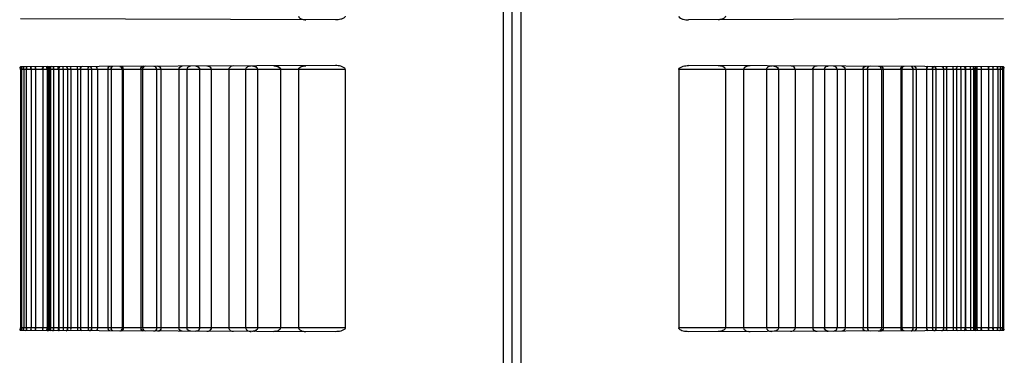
# Model space of a CAD drawing. Header units: millimetres. Extents: x 0 to 297, y 0 to 210.
# Tile 253 of 256: x 147.08 to 147.632, y 157.319 to 157.507. Entities that reach past the tile are written whole.
import ezdxf

# ---------------------------------------------------------------- set-up
doc = ezdxf.new("R2010")
doc.units = ezdxf.units.MM
doc.header["$LTSCALE"] = 16.335
doc.layers.add('INTFCLR_1', color=7, linetype='CONTINUOUS')
doc.layers.add('INTFCLR_72935', color=7, linetype='CONTINUOUS')

msp = doc.modelspace()

# ---------------------------------------------------------------- linework, layer by layer
at = {"layer": 'INTFCLR_1', "color": 6, "linetype": 'Continuous'}
for p, q in [((147.35066, 158.97451), (147.35066, 156.64235)), ((147.35566, 158.97539), (147.35566, 156.6579)), ((147.4492, 157.47897), (147.4492, 157.33397)), ((147.47539, 157.47897), (147.47539, 157.33397)), ((147.48551, 157.47897), (147.48551, 157.33397)), ((147.49839, 157.47897), (147.49839, 157.33397)), ((147.50511, 157.47897), (147.50511, 157.33397)), ((147.51452, 157.47897), (147.51452, 157.33397)), ((147.52436, 157.47897), (147.52436, 157.33397)), ((147.53088, 157.47897), (147.53088, 157.33397)), ((147.53801, 157.47897), (147.53801, 157.33397)), ((147.54252, 157.47897), (147.54252, 157.33397)), ((147.55259, 157.47897), (147.55259, 157.33397)), ((147.55507, 157.47897), (147.55507, 157.33397)), ((147.56288, 157.47897), (147.56288, 157.33397)), ((147.5639, 157.47897), (147.5639, 157.33397)), ((147.57374, 157.47897), (147.57374, 157.33397)), ((147.57437, 157.47897), (147.57437, 157.33397)), ((147.58054, 157.47897), (147.58054, 157.33397)), ((147.58236, 157.47897), (147.58236, 157.33397)), ((147.58825, 157.47897), (147.58825, 157.33397)), ((147.59151, 157.47897), (147.59151, 157.33397)), ((147.59344, 157.47897), (147.59344, 157.33397)), ((147.59774, 157.47897), (147.59774, 157.33397)), ((147.59933, 157.47897), (147.59933, 157.33397)), ((147.60317, 157.47897), (147.60317, 157.33397)), ((147.60498, 157.47897), (147.60498, 157.33397)), ((147.60745, 157.47897), (147.60745, 157.33397)), ((147.60978, 157.47897), (147.60978, 157.33397)), ((147.6101, 157.47897), (147.6101, 157.33397)), ((147.61289, 157.47897), (147.61289, 157.33397)), ((147.61445, 157.47897), (147.61445, 157.33397)), ((147.61534, 157.47897), (147.61534, 157.33397)), ((147.61583, 157.47897), (147.61583, 157.33397)), ((147.61634, 157.47897), (147.61634, 157.33397)), ((147.61891, 157.47897), (147.61891, 157.33397)), ((147.62297, 157.47897), (147.62297, 157.33397)), ((147.62544, 157.47897), (147.62544, 157.33397)), ((147.6281, 157.47897), (147.6281, 157.33397)), ((147.62955, 157.47897), (147.62955, 157.33397)), ((147.63087, 157.47897), (147.63087, 157.33397)), ((147.63135, 157.47897), (147.63135, 157.33397))]:
    msp.add_line(p, q, dxfattribs=at)
at = {"layer": 'INTFCLR_1', "color": 9, "linetype": 'Continuous'}
for p, q in [((147.6313, 157.50743), (147.45467, 157.50682)), ((147.63135, 157.47897), (147.4492, 157.47897)), ((147.6313, 157.48051), (147.45467, 157.48113)), ((147.63135, 157.33397), (147.4492, 157.33397)), ((147.6313, 157.33243), (147.45467, 157.33182))]:
    msp.add_line(p, q, dxfattribs=at)
at = {"layer": 'INTFCLR_1', "color": 7, "linetype": 'Continuous'}
for p, q in [((147.48927, 157.481), (147.48816, 157.48091)), ((147.5268, 157.48087), (147.52603, 157.48078)), ((147.53227, 157.48075), (147.53294, 157.48085)), ((147.48816, 157.33203), (147.48927, 157.33194)), ((147.52603, 157.33217), (147.5268, 157.33207)), ((147.53227, 157.33219), (147.53294, 157.33209))]:
    msp.add_line(p, q, dxfattribs=at)
at = {"layer": 'INTFCLR_1', "color": 6, "linetype": 'Continuous'}
for points, knots in [([(147.4492, 157.50897), (147.4492, 157.50848), (147.45016, 157.50763), (147.45162, 157.50715), (147.45318, 157.50686), (147.45419, 157.50682), (147.45467, 157.50682)], [0, 0, 0, 0, 0.239243, 0.509284, 0.768827, 1, 1, 1, 1]), ([(147.47539, 157.50897), (147.47539, 157.50851), (147.47469, 157.50762), (147.47315, 157.50703), (147.47195, 157.50688), (147.47127, 157.50687)], [0, 0, 0, 0, 0.276775, 0.589852, 1, 1, 1, 1]), ([(147.4492, 157.47897), (147.4492, 157.47947), (147.45016, 157.48032), (147.45162, 157.48079), (147.45318, 157.48108), (147.45419, 157.48113), (147.45467, 157.48113)], [0, 0, 0, 0, 0.239243, 0.509284, 0.768827, 1, 1, 1, 1]), ([(147.47539, 157.47897), (147.47539, 157.47943), (147.47469, 157.48032), (147.47315, 157.48091), (147.47195, 157.48107), (147.47127, 157.48107)], [0, 0, 0, 0, 0.276775, 0.589852, 1, 1, 1, 1]), ([(147.49839, 157.47897), (147.49839, 157.47945), (147.49922, 157.48068), (147.50059, 157.48097), (147.5014, 157.48096)], [0, 0, 0, 0, 0.373918, 1, 1, 1, 1]), ([(147.502, 157.48096), (147.50249, 157.48096), (147.50374, 157.48083), (147.50511, 157.47977), (147.50511, 157.47897)], [0, 0, 0, 0, 0.380725, 1, 1, 1, 1]), ([(147.51452, 157.47897), (147.51452, 157.47945), (147.51388, 157.4806), (147.51264, 157.48092), (147.51196, 157.48093)], [0, 0, 0, 0, 0.412139, 1, 1, 1, 1]), ([(147.53801, 157.47897), (147.53801, 157.47943), (147.53752, 157.48048), (147.53644, 157.48084), (147.53587, 157.48084)], [0, 0, 0, 0, 0.451395, 1, 1, 1, 1]), ([(147.5407, 157.48083), (147.54118, 157.48082), (147.54215, 157.48041), (147.54252, 157.47943), (147.54252, 157.47897)], [0, 0, 0, 0, 0.50561, 1, 1, 1, 1]), ([(147.55259, 157.47897), (147.55259, 157.47943), (147.55295, 157.48037), (147.55389, 157.48078), (147.55435, 157.48078)], [0, 0, 0, 0, 0.499253, 1, 1, 1, 1]), ([(147.45467, 157.33182), (147.45419, 157.33182), (147.45319, 157.33186), (147.4517, 157.33213), (147.45026, 157.3326), (147.4492, 157.33339), (147.4492, 157.33397)], [0, 0, 0, 0, 0.231444, 0.491399, 0.720138, 1, 1, 1, 1]), ([(147.47539, 157.33397), (147.47539, 157.33351), (147.47469, 157.33262), (147.47315, 157.33203), (147.47195, 157.33188), (147.47127, 157.33187)], [0, 0, 0, 0, 0.276775, 0.589852, 1, 1, 1, 1]), ([(147.49839, 157.33397), (147.49839, 157.33349), (147.49922, 157.33226), (147.50059, 157.33198), (147.5014, 157.33198)], [0, 0, 0, 0, 0.373918, 1, 1, 1, 1]), ([(147.50511, 157.33397), (147.50511, 157.33349), (147.50425, 157.33224), (147.50284, 157.33198), (147.502, 157.33198)], [0, 0, 0, 0, 0.361968, 1, 1, 1, 1]), ([(147.51196, 157.33202), (147.51243, 157.33202), (147.51358, 157.3322), (147.51452, 157.33329), (147.51452, 157.33397)], [0, 0, 0, 0, 0.409295, 1, 1, 1, 1]), ([(147.53587, 157.3321), (147.53638, 157.3321), (147.53745, 157.33241), (147.53801, 157.33345), (147.53801, 157.33397)], [0, 0, 0, 0, 0.493607, 1, 1, 1, 1]), ([(147.54252, 157.33397), (147.54252, 157.33351), (147.54215, 157.33253), (147.54118, 157.33212), (147.5407, 157.33212)], [0, 0, 0, 0, 0.496103, 1, 1, 1, 1]), ([(147.55435, 157.33216), (147.55389, 157.33216), (147.55295, 157.33257), (147.55259, 157.33352), (147.55259, 157.33397)], [0, 0, 0, 0, 0.501458, 1, 1, 1, 1])]:
    msp.add_open_spline(points, degree=3, knots=knots, dxfattribs=at)
at = {"layer": 'INTFCLR_1', "color": 7, "linetype": 'Continuous'}
for points, knots in [([(147.48927, 157.481), (147.4887, 157.481), (147.48732, 157.48089), (147.4855, 157.47989), (147.48551, 157.47897)], [0, 0, 0, 0, 0.380616, 1, 1, 1, 1]), ([(147.48816, 157.48091), (147.48768, 157.48083), (147.48662, 157.48057), (147.4855, 157.47963), (147.48551, 157.47897)], [0, 0, 0, 0, 0.426358, 1, 1, 1, 1]), ([(147.5268, 157.48087), (147.52635, 157.48087), (147.52525, 157.48069), (147.52435, 157.47963), (147.52436, 157.47897)], [0, 0, 0, 0, 0.406674, 1, 1, 1, 1]), ([(147.53294, 157.48085), (147.53241, 157.48085), (147.53136, 157.48048), (147.53088, 157.47945), (147.53088, 157.47897)], [0, 0, 0, 0, 0.526217, 1, 1, 1, 1]), ([(147.48551, 157.33397), (147.48551, 157.3335), (147.48623, 157.3326), (147.48766, 157.33207), (147.48873, 157.33194), (147.48927, 157.33194)], [0, 0, 0, 0, 0.306534, 0.644937, 1, 1, 1, 1]), ([(147.52436, 157.33397), (147.52436, 157.33343), (147.52508, 157.33234), (147.52623, 157.33208), (147.5268, 157.33207)], [0, 0, 0, 0, 0.483573, 1, 1, 1, 1]), ([(147.53294, 157.33209), (147.53241, 157.33209), (147.53136, 157.33246), (147.53088, 157.33349), (147.53088, 157.33397)], [0, 0, 0, 0, 0.526217, 1, 1, 1, 1])]:
    msp.add_open_spline(points, degree=3, knots=knots, dxfattribs=at)
for points in [[(147.52436, 157.47897), (147.52436, 157.47943), (147.52451, 157.48009), (147.52495, 157.48021)], [(147.52603, 157.48078), (147.52553, 157.48065), (147.52472, 157.48048), (147.52472, 157.47997)], [(147.53088, 157.47897), (147.53088, 157.47951), (147.5311, 157.48024), (147.53161, 157.4804)], [(147.52436, 157.33397), (147.52436, 157.33352), (147.52451, 157.33285), (147.52495, 157.33274)], [(147.53088, 157.33397), (147.53088, 157.33344), (147.5311, 157.3327), (147.53161, 157.33254)], [(147.52603, 157.33217), (147.52553, 157.3323), (147.52472, 157.33246), (147.52472, 157.33297)]]:
    msp.add_open_spline(points, degree=3, dxfattribs=at)
at = {"layer": 'INTFCLR_1', "color": 6, "linetype": 'Continuous'}
for points in [[(147.55507, 157.47897), (147.55507, 157.47943), (147.55507, 157.48026), (147.55552, 157.48026)], [(147.55657, 157.48077), (147.5561, 157.48077), (147.55535, 157.4805), (147.55535, 157.48002)], [(147.5613, 157.48075), (147.56178, 157.48075), (147.56256, 157.48053), (147.56256, 157.48005)], [(147.56288, 157.47897), (147.56288, 157.47942), (147.56286, 157.48023), (147.56242, 157.48023)], [(147.56255, 157.48075), (147.56307, 157.48075), (147.56376, 157.48028), (147.56376, 157.47976)], [(147.5639, 157.47897), (147.5639, 157.47942), (147.56394, 157.48025), (147.56349, 157.48025)], [(147.57374, 157.47897), (147.57374, 157.47949), (147.57375, 157.48044), (147.57427, 157.48043)], [(147.57487, 157.48071), (147.57441, 157.48071), (147.57387, 157.48022), (147.57387, 157.47976)], [(147.57437, 157.47897), (147.57437, 157.47949), (147.57445, 157.48042), (147.57497, 157.48042)], [(147.57569, 157.4807), (147.57519, 157.4807), (147.57451, 157.48025), (147.57451, 157.47974)], [(147.57953, 157.48069), (147.58004, 157.48069), (147.58049, 157.48001), (147.58049, 157.47951)], [(147.58054, 157.47897), (147.58054, 157.47948), (147.58058, 157.48042), (147.58007, 157.48043)], [(147.58116, 157.48068), (147.58164, 157.48068), (147.58223, 157.48022), (147.58223, 157.47975)], [(147.58236, 157.47897), (147.58236, 157.47948), (147.58233, 157.48041), (147.58182, 157.48041)], [(147.58825, 157.47897), (147.58825, 157.47947), (147.58815, 157.48041), (147.58865, 157.48041)], [(147.58909, 157.48066), (147.58863, 157.48066), (147.58829, 157.47997), (147.58829, 157.47951)], [(147.59151, 157.47897), (147.59151, 157.47947), (147.59149, 157.48039), (147.59198, 157.48039)], [(147.59252, 157.48064), (147.59202, 157.48065), (147.59156, 157.47999), (147.59156, 157.47949)], [(147.59268, 157.48064), (147.59313, 157.48064), (147.5934, 157.47996), (147.5934, 157.47951)], [(147.59344, 157.47897), (147.59344, 157.47946), (147.59357, 157.4804), (147.59308, 157.4804)], [(147.59683, 157.48063), (147.59729, 157.48063), (147.59769, 157.48001), (147.59769, 157.47956)], [(147.59774, 157.47897), (147.59774, 157.47946), (147.59781, 157.48038), (147.59732, 157.48038)], [(147.59933, 157.47897), (147.59933, 157.47945), (147.59915, 157.48039), (147.59964, 157.48039)], [(147.59995, 157.48062), (147.59945, 157.48062), (147.59934, 157.47975), (147.59934, 157.47924)], [(147.60317, 157.47897), (147.60317, 157.47945), (147.60338, 157.48039), (147.6029, 157.48039)], [(147.60498, 157.47897), (147.60498, 157.47945), (147.60487, 157.48036), (147.60534, 157.48036)], [(147.60574, 157.4806), (147.60523, 157.4806), (147.60499, 157.47978), (147.60499, 157.47927)], [(147.60745, 157.47897), (147.60745, 157.47945), (147.6072, 157.48038), (147.60767, 157.48038)], [(147.60909, 157.48059), (147.60959, 157.48058), (147.60977, 157.47976), (147.60977, 157.47927)], [(147.60978, 157.47897), (147.60978, 157.47944), (147.60992, 157.48035), (147.60945, 157.48035)], [(147.6101, 157.47897), (147.6101, 157.47944), (147.61039, 157.48037), (147.60992, 157.48037)], [(147.6101, 157.47897), (147.6101, 157.47942), (147.61039, 157.48031), (147.60994, 157.48031)], [(147.61289, 157.47897), (147.61289, 157.47947), (147.61256, 157.48045), (147.61306, 157.48045)], [(147.61289, 157.47897), (147.61289, 157.47944), (147.61256, 157.48037), (147.61303, 157.48037)], [(147.61445, 157.47897), (147.61445, 157.47946), (147.61482, 157.48045), (147.61433, 157.48045)], [(147.61445, 157.47897), (147.61445, 157.47944), (147.61481, 157.48036), (147.61435, 157.48036)], [(147.61534, 157.47897), (147.61534, 157.47944), (147.61515, 157.48034), (147.61562, 157.48034)], [(147.61591, 157.48056), (147.61544, 157.48056), (147.61535, 157.47974), (147.61535, 157.47927)], [(147.61583, 157.47897), (147.61583, 157.47946), (147.6154, 157.48044), (147.61589, 157.48044)], [(147.61583, 157.47897), (147.61583, 157.47944), (147.61542, 157.48036), (147.61588, 157.48036)], [(147.61634, 157.47897), (147.61634, 157.47946), (147.6168, 157.48044), (147.61631, 157.48044)], [(147.61634, 157.47897), (147.61634, 157.47943), (147.61678, 157.48035), (147.61632, 157.48036)], [(147.61842, 157.48055), (147.61887, 157.48055), (147.61891, 157.47973), (147.61891, 157.47927)], [(147.61891, 157.47897), (147.61891, 157.47944), (147.61913, 157.48034), (147.61866, 157.48034)], [(147.62297, 157.47897), (147.62297, 157.47943), (147.62271, 157.48034), (147.62317, 157.48033)], [(147.62336, 157.48054), (147.62283, 157.48054), (147.62297, 157.47951), (147.62297, 157.47897)], [(147.62511, 157.48053), (147.62564, 157.48053), (147.62544, 157.4795), (147.62544, 157.47897)], [(147.62544, 157.47897), (147.62544, 157.47943), (147.62573, 157.48033), (147.62528, 157.48033)], [(147.6281, 157.47897), (147.6281, 157.47942), (147.62777, 157.48033), (147.62822, 157.48032)], [(147.62834, 157.48052), (147.62781, 157.48052), (147.6281, 157.47949), (147.6281, 157.47897)], [(147.62937, 157.48052), (147.62989, 157.48051), (147.62955, 157.47949), (147.62955, 157.47897)], [(147.62955, 157.47897), (147.62955, 157.47942), (147.62991, 157.48031), (147.62946, 157.48032)], [(147.63096, 157.48051), (147.63045, 157.48051), (147.63087, 157.47949), (147.63087, 157.47897)], [(147.63087, 157.47897), (147.63087, 157.47942), (147.63047, 157.48032), (147.63092, 157.48032)], [(147.6313, 157.48051), (147.63181, 157.48051), (147.63135, 157.47948), (147.63135, 157.47897)], [(147.63135, 157.47897), (147.63135, 157.47942), (147.63177, 157.48031), (147.63132, 157.48031)], [(147.55507, 157.33397), (147.55507, 157.33352), (147.55507, 157.33268), (147.55552, 157.33269)], [(147.56288, 157.33397), (147.56288, 157.33352), (147.56286, 157.33271), (147.56242, 157.33271)], [(147.5639, 157.33397), (147.5639, 157.33352), (147.56394, 157.33269), (147.56349, 157.33269)], [(147.57374, 157.33397), (147.57374, 157.33345), (147.57375, 157.33251), (147.57427, 157.33251)], [(147.57437, 157.33397), (147.57437, 157.33345), (147.57445, 157.33252), (147.57497, 157.33253)], [(147.58054, 157.33397), (147.58054, 157.33346), (147.58058, 157.33252), (147.58007, 157.33252)], [(147.58236, 157.33397), (147.58236, 157.33346), (147.58233, 157.33254), (147.58182, 157.33253)], [(147.58825, 157.33397), (147.58825, 157.33347), (147.58815, 157.33253), (147.58865, 157.33253)], [(147.59151, 157.33397), (147.59151, 157.33347), (147.59149, 157.33255), (147.59198, 157.33255)], [(147.59344, 157.33397), (147.59344, 157.33348), (147.59357, 157.33254), (147.59308, 157.33254)], [(147.59774, 157.33397), (147.59774, 157.33348), (147.59781, 157.33257), (147.59732, 157.33256)], [(147.59933, 157.33397), (147.59933, 157.33349), (147.59915, 157.33256), (147.59964, 157.33256)], [(147.59995, 157.33232), (147.59945, 157.33232), (147.59934, 157.3332), (147.59934, 157.3337)], [(147.60317, 157.33397), (147.60317, 157.33349), (147.60338, 157.33255), (147.6029, 157.33255)], [(147.60498, 157.33397), (147.60498, 157.33349), (147.60487, 157.33258), (147.60534, 157.33258)], [(147.60745, 157.33397), (147.60745, 157.3335), (147.6072, 157.33256), (147.60767, 157.33256)], [(147.60978, 157.33397), (147.60978, 157.3335), (147.60992, 157.33259), (147.60945, 157.33259)], [(147.6101, 157.33397), (147.6101, 157.3335), (147.61039, 157.33257), (147.60992, 157.33257)], [(147.6101, 157.33397), (147.6101, 157.33352), (147.61039, 157.33264), (147.60994, 157.33263)], [(147.61289, 157.33397), (147.61289, 157.33348), (147.61256, 157.33249), (147.61306, 157.33249)], [(147.61289, 157.33397), (147.61289, 157.3335), (147.61256, 157.33257), (147.61303, 157.33257)], [(147.61445, 157.33397), (147.61445, 157.33348), (147.61482, 157.3325), (147.61433, 157.3325)], [(147.61445, 157.33397), (147.61445, 157.33351), (147.61481, 157.33258), (147.61435, 157.33258)], [(147.61534, 157.33397), (147.61534, 157.33351), (147.61515, 157.3326), (147.61562, 157.3326)], [(147.61583, 157.33397), (147.61583, 157.33348), (147.6154, 157.3325), (147.61589, 157.3325)], [(147.61583, 157.33397), (147.61583, 157.33351), (147.61542, 157.33258), (147.61588, 157.33258)], [(147.61634, 157.33397), (147.61634, 157.33348), (147.6168, 157.3325), (147.61631, 157.3325)], [(147.61634, 157.33397), (147.61634, 157.33351), (147.61678, 157.33259), (147.61632, 157.33259)], [(147.61891, 157.33397), (147.61891, 157.33351), (147.61913, 157.3326), (147.61866, 157.3326)], [(147.62297, 157.33397), (147.62297, 157.33351), (147.62271, 157.33261), (147.62317, 157.33261)], [(147.62336, 157.33241), (147.62283, 157.3324), (147.62297, 157.33343), (147.62297, 157.33397)], [(147.62511, 157.33241), (147.62564, 157.33241), (147.62544, 157.33344), (147.62544, 157.33397)], [(147.62544, 157.33397), (147.62544, 157.33352), (147.62573, 157.33262), (147.62528, 157.33261)], [(147.6281, 157.33397), (147.6281, 157.33352), (147.62777, 157.33262), (147.62822, 157.33262)], [(147.62834, 157.33242), (147.62781, 157.33242), (147.6281, 157.33345), (147.6281, 157.33397)], [(147.62937, 157.33243), (147.62989, 157.33243), (147.62955, 157.33345), (147.62955, 157.33397)], [(147.62955, 157.33397), (147.62955, 157.33352), (147.62991, 157.33263), (147.62946, 157.33263)], [(147.63096, 157.33243), (147.63045, 157.33243), (147.63087, 157.33346), (147.63087, 157.33397)], [(147.63087, 157.33397), (147.63087, 157.33352), (147.63047, 157.33262), (147.63092, 157.33263)], [(147.6313, 157.33243), (147.63181, 157.33244), (147.63135, 157.33346), (147.63135, 157.33397)], [(147.63135, 157.33397), (147.63135, 157.33352), (147.63177, 157.33263), (147.63132, 157.33263)], [(147.55657, 157.33217), (147.5561, 157.33217), (147.55535, 157.33244), (147.55535, 157.33292)], [(147.5613, 157.33219), (147.56178, 157.33219), (147.56256, 157.33241), (147.56256, 157.33289)], [(147.56255, 157.33219), (147.56307, 157.3322), (147.56376, 157.33266), (147.56376, 157.33318)], [(147.57487, 157.33224), (147.57441, 157.33223), (147.57387, 157.33272), (147.57387, 157.33318)], [(147.57569, 157.33224), (147.57519, 157.33224), (147.57451, 157.33269), (147.57451, 157.3332)], [(147.57953, 157.33225), (147.58004, 157.33225), (147.58049, 157.33293), (147.58049, 157.33344)], [(147.58116, 157.33226), (147.58164, 157.33226), (147.58223, 157.33272), (147.58223, 157.3332)], [(147.58909, 157.33229), (147.58863, 157.33228), (147.58829, 157.33297), (147.58829, 157.33344)], [(147.59252, 157.3323), (147.59202, 157.3323), (147.59156, 157.33295), (147.59156, 157.33345)], [(147.59268, 157.3323), (147.59313, 157.3323), (147.5934, 157.33299), (147.5934, 157.33343)], [(147.59683, 157.33231), (147.59729, 157.33231), (147.59769, 157.33293), (147.59769, 157.33339)], [(147.60574, 157.33234), (147.60523, 157.33234), (147.60499, 157.33317), (147.60499, 157.33368)], [(147.60909, 157.33236), (147.60959, 157.33236), (147.60977, 157.33318), (147.60977, 157.33367)], [(147.61591, 157.33238), (147.61544, 157.33238), (147.61535, 157.3332), (147.61535, 157.33367)], [(147.61842, 157.33239), (147.61887, 157.33239), (147.61891, 157.33322), (147.61891, 157.33367)]]:
    msp.add_open_spline(points, degree=3, dxfattribs=at)
at = {"layer": 'INTFCLR_72935', "color": 6, "linetype": 'Continuous'}
for p, q in [((147.35566, 158.97539), (147.35566, 156.64147)), ((147.36066, 158.97451), (147.36066, 156.64235)), ((147.07998, 157.47897), (147.07998, 157.33397)), ((147.08046, 157.47897), (147.08046, 157.33397)), ((147.08177, 157.47897), (147.08177, 157.33397)), ((147.08323, 157.47897), (147.08323, 157.33397)), ((147.08588, 157.47897), (147.08588, 157.33397)), ((147.08836, 157.47897), (147.08836, 157.33397)), ((147.09241, 157.47897), (147.09241, 157.33397)), ((147.09499, 157.47897), (147.09499, 157.33397)), ((147.0955, 157.47897), (147.0955, 157.33397)), ((147.09599, 157.47897), (147.09599, 157.33397)), ((147.09688, 157.47897), (147.09688, 157.33397)), ((147.09843, 157.47897), (147.09843, 157.33397)), ((147.10122, 157.47897), (147.10122, 157.33397)), ((147.10155, 157.47897), (147.10155, 157.33397)), ((147.10387, 157.47897), (147.10387, 157.33397)), ((147.10635, 157.47897), (147.10635, 157.33397)), ((147.10815, 157.47897), (147.10815, 157.33397)), ((147.112, 157.47897), (147.112, 157.33397)), ((147.11358, 157.47897), (147.11358, 157.33397)), ((147.11789, 157.47897), (147.11789, 157.33397)), ((147.11982, 157.47897), (147.11982, 157.33397)), ((147.12308, 157.47897), (147.12308, 157.33397)), ((147.12897, 157.47897), (147.12897, 157.33397)), ((147.13078, 157.47897), (147.13078, 157.33397)), ((147.13696, 157.47897), (147.13696, 157.33397)), ((147.13758, 157.47897), (147.13758, 157.33397)), ((147.14743, 157.47897), (147.14743, 157.33397)), ((147.14845, 157.47897), (147.14845, 157.33397)), ((147.15626, 157.47897), (147.15626, 157.33397)), ((147.15874, 157.47897), (147.15874, 157.33397)), ((147.16881, 157.47897), (147.16881, 157.33397)), ((147.17332, 157.47897), (147.17332, 157.33397)), ((147.18044, 157.47897), (147.18044, 157.33397)), ((147.18697, 157.47897), (147.18697, 157.33397)), ((147.19681, 157.47897), (147.19681, 157.33397)), ((147.20622, 157.47897), (147.20622, 157.33397)), ((147.21294, 157.47897), (147.21294, 157.33397)), ((147.22582, 157.47897), (147.22582, 157.33397)), ((147.23594, 157.47897), (147.23594, 157.33397)), ((147.26213, 157.47897), (147.26213, 157.33397))]:
    msp.add_line(p, q, dxfattribs=at)
at = {"layer": 'INTFCLR_72935', "color": 9, "linetype": 'Continuous'}
for p, q in [((147.25666, 157.50682), (147.08003, 157.50743)), ((147.26213, 157.47897), (147.07998, 157.47897)), ((147.25666, 157.48113), (147.08003, 157.48051)), ((147.26213, 157.33397), (147.07998, 157.33397)), ((147.25666, 157.33182), (147.08003, 157.33243))]:
    msp.add_line(p, q, dxfattribs=at)
at = {"layer": 'INTFCLR_72935', "color": 7, "linetype": 'Continuous'}
for p, q in [((147.17906, 157.48075), (147.17839, 157.48085)), ((147.1853, 157.48078), (147.18453, 157.48087)), ((147.20992, 157.48096), (147.21085, 157.48087)), ((147.22317, 157.48091), (147.22206, 157.481)), ((147.17906, 157.33219), (147.17839, 157.33209)), ((147.18453, 157.33207), (147.1853, 157.33217)), ((147.21085, 157.33208), (147.20992, 157.33198)), ((147.22317, 157.33203), (147.22206, 157.33194)), ((147.22206, 157.33194), (147.22317, 157.33203))]:
    msp.add_line(p, q, dxfattribs=at)
at = {"layer": 'INTFCLR_72935', "color": 6, "linetype": 'Continuous'}
for points, knots in [([(147.23594, 157.50897), (147.23594, 157.50851), (147.23664, 157.50762), (147.23818, 157.50703), (147.23938, 157.50688), (147.24006, 157.50687)], [0, 0, 0, 0, 0.276775, 0.589852, 1, 1, 1, 1]), ([(147.26213, 157.50897), (147.26213, 157.50848), (147.26116, 157.50762), (147.25971, 157.50715), (147.25814, 157.50686), (147.25713, 157.50682), (147.25666, 157.50682)], [0, 0, 0, 0, 0.239954, 0.510131, 0.769517, 1, 1, 1, 1]), ([(147.15874, 157.47897), (147.15874, 157.47943), (147.15837, 157.48038), (147.15743, 157.48078), (147.15698, 157.48078)], [0, 0, 0, 0, 0.503223, 1, 1, 1, 1]), ([(147.16881, 157.47897), (147.16881, 157.47944), (147.16918, 157.48042), (147.17015, 157.48082), (147.17062, 157.48083)], [0, 0, 0, 0, 0.49784, 1, 1, 1, 1]), ([(147.17545, 157.48084), (147.17495, 157.48084), (147.17388, 157.48053), (147.17332, 157.47949), (147.17332, 157.47897)], [0, 0, 0, 0, 0.493572, 1, 1, 1, 1]), ([(147.19937, 157.48093), (147.19889, 157.48092), (147.19774, 157.48074), (147.19681, 157.47964), (147.19681, 157.47897)], [0, 0, 0, 0, 0.417229, 1, 1, 1, 1]), ([(147.20622, 157.47897), (147.20622, 157.4795), (147.20716, 157.48073), (147.20854, 157.48096), (147.20933, 157.48096)], [0, 0, 0, 0, 0.398613, 1, 1, 1, 1]), ([(147.23594, 157.47897), (147.23594, 157.47943), (147.23664, 157.48032), (147.23818, 157.48091), (147.23938, 157.48107), (147.24006, 157.48107)], [0, 0, 0, 0, 0.276775, 0.589852, 1, 1, 1, 1]), ([(147.26213, 157.47897), (147.26213, 157.47947), (147.26116, 157.48032), (147.25971, 157.48079), (147.25814, 157.48108), (147.25713, 157.48113), (147.25666, 157.48113)], [0, 0, 0, 0, 0.239954, 0.510131, 0.769517, 1, 1, 1, 1]), ([(147.15874, 157.33397), (147.15874, 157.33351), (147.15837, 157.33257), (147.15743, 157.33216), (147.15698, 157.33216)], [0, 0, 0, 0, 0.503223, 1, 1, 1, 1]), ([(147.17062, 157.33212), (147.17015, 157.33212), (147.16917, 157.33253), (147.16881, 157.33351), (147.16881, 157.33397)], [0, 0, 0, 0, 0.510116, 1, 1, 1, 1]), ([(147.17545, 157.3321), (147.17495, 157.3321), (147.17388, 157.33241), (147.17332, 157.33345), (147.17332, 157.33397)], [0, 0, 0, 0, 0.493572, 1, 1, 1, 1]), ([(147.19681, 157.33397), (147.19681, 157.33342), (147.19756, 157.33229), (147.19876, 157.33202), (147.19937, 157.33202)], [0, 0, 0, 0, 0.473613, 1, 1, 1, 1]), ([(147.20622, 157.33397), (147.20622, 157.33345), (147.20716, 157.33221), (147.20854, 157.33198), (147.20933, 157.33198)], [0, 0, 0, 0, 0.398612, 1, 1, 1, 1]), ([(147.23594, 157.33397), (147.23594, 157.33351), (147.23664, 157.33262), (147.23818, 157.33203), (147.23938, 157.33188), (147.24006, 157.33187)], [0, 0, 0, 0, 0.276775, 0.589852, 1, 1, 1, 1]), ([(147.26213, 157.33397), (147.26213, 157.33348), (147.26116, 157.33262), (147.25971, 157.33215), (147.25814, 157.33186), (147.25713, 157.33182), (147.25666, 157.33182)], [0, 0, 0, 0, 0.239954, 0.510131, 0.769517, 1, 1, 1, 1])]:
    msp.add_open_spline(points, degree=3, knots=knots, dxfattribs=at)
for points in [[(147.08003, 157.48051), (147.07951, 157.48051), (147.07998, 157.47948), (147.07998, 157.47897)], [(147.07998, 157.47897), (147.07998, 157.47945), (147.07953, 157.48042), (147.08001, 157.48042)], [(147.08037, 157.48051), (147.08088, 157.48051), (147.08046, 157.47949), (147.08046, 157.47897)], [(147.08046, 157.47897), (147.08046, 157.47946), (147.08088, 157.48042), (147.0804, 157.48042)], [(147.08177, 157.47897), (147.08177, 157.47946), (147.08141, 157.48042), (147.0819, 157.48043)], [(147.08196, 157.48052), (147.08144, 157.48051), (147.08177, 157.47949), (147.08177, 157.47897)], [(147.08299, 157.48052), (147.08351, 157.48052), (147.08323, 157.47949), (147.08323, 157.47897)], [(147.08323, 157.47897), (147.08323, 157.47942), (147.08356, 157.48033), (147.08311, 157.48032)], [(147.08588, 157.47897), (147.08588, 157.47943), (147.0856, 157.48033), (147.08605, 157.48033)], [(147.08622, 157.48053), (147.08569, 157.48053), (147.08588, 157.4795), (147.08588, 157.47897)], [(147.08796, 157.48054), (147.0885, 157.48054), (147.08836, 157.47951), (147.08836, 157.47897)], [(147.08836, 157.47897), (147.08836, 157.47943), (147.08861, 157.48034), (147.08816, 157.48033)], [(147.09241, 157.47897), (147.09241, 157.47944), (147.0922, 157.48034), (147.09266, 157.48034)], [(147.09291, 157.48055), (147.09245, 157.48055), (147.09242, 157.47973), (147.09242, 157.47927)], [(147.09503, 157.48056), (147.0945, 157.48056), (147.09499, 157.4795), (147.09499, 157.47897)], [(147.09499, 157.47897), (147.09499, 157.47943), (147.09455, 157.48035), (147.09501, 157.48036)], [(147.09539, 157.48056), (147.09593, 157.48056), (147.0955, 157.4795), (147.0955, 157.47897)], [(147.09542, 157.48056), (147.09589, 157.48056), (147.09598, 157.47974), (147.09598, 157.47926)], [(147.0955, 157.47897), (147.0955, 157.47944), (147.09591, 157.48036), (147.09544, 157.48036)], [(147.09599, 157.47897), (147.09599, 157.47944), (147.09617, 157.48035), (147.0957, 157.48035)], [(147.09688, 157.47897), (147.09688, 157.47944), (147.09651, 157.48036), (147.09698, 157.48036)], [(147.09708, 157.48057), (147.09654, 157.48057), (147.09688, 157.47951), (147.09688, 157.47897)], [(147.09817, 157.48057), (147.09871, 157.48057), (147.09843, 157.47951), (147.09843, 157.47897)], [(147.09843, 157.47897), (147.09843, 157.47944), (147.09877, 157.48037), (147.0983, 157.48037)], [(147.10122, 157.47897), (147.10122, 157.47944), (147.10094, 157.48037), (147.10141, 157.48037)], [(147.10159, 157.48058), (147.10114, 157.48058), (147.10123, 157.47973), (147.10123, 157.47928)], [(147.10155, 157.47897), (147.10155, 157.47945), (147.10141, 157.48036), (147.10188, 157.48036)], [(147.10224, 157.48059), (147.10174, 157.48058), (147.10156, 157.47976), (147.10156, 157.47927)], [(147.10387, 157.47897), (147.10387, 157.47945), (147.10413, 157.48038), (147.10366, 157.48038)], [(147.10559, 157.4806), (147.1061, 157.4806), (147.10634, 157.47977), (147.10634, 157.47926)], [(147.10635, 157.47897), (147.10635, 157.47945), (147.10646, 157.48037), (147.10598, 157.48037)], [(147.10815, 157.47897), (147.10815, 157.47945), (147.10794, 157.48039), (147.10843, 157.48039)], [(147.112, 157.47897), (147.112, 157.47946), (147.11217, 157.4804), (147.11168, 157.4804)], [(147.11358, 157.47897), (147.11358, 157.47946), (147.11352, 157.48038), (147.11402, 157.48038)], [(147.11449, 157.48063), (147.11404, 157.48063), (147.11364, 157.48001), (147.11364, 157.47955)], [(147.11789, 157.47897), (147.11789, 157.47947), (147.11776, 157.48041), (147.11826, 157.48041)], [(147.11881, 157.48064), (147.11931, 157.48065), (147.11977, 157.47999), (147.11977, 157.47949)], [(147.11982, 157.47897), (147.11982, 157.47947), (147.11984, 157.4804), (147.11933, 157.4804)], [(147.12308, 157.47897), (147.12308, 157.47947), (147.12317, 157.48042), (147.12267, 157.48042)], [(147.12897, 157.47897), (147.12897, 157.47949), (147.129, 157.48041), (147.12952, 157.48041)], [(147.13016, 157.48068), (147.12969, 157.48068), (147.1291, 157.48021), (147.1291, 157.47974)], [(147.13078, 157.47897), (147.13078, 157.47948), (147.13075, 157.48043), (147.13126, 157.48043)], [(147.1318, 157.48069), (147.13129, 157.48069), (147.13083, 157.48001), (147.13083, 157.47951)], [(147.13563, 157.4807), (147.13614, 157.4807), (147.13682, 157.48025), (147.13682, 157.47974)], [(147.13696, 157.47897), (147.13696, 157.4795), (147.13687, 157.48043), (147.13635, 157.48043)], [(147.13645, 157.48071), (147.13692, 157.48071), (147.13746, 157.48022), (147.13746, 157.47976)], [(147.13758, 157.47897), (147.13758, 157.47949), (147.13757, 157.48045), (147.13705, 157.48044)], [(147.14743, 157.47897), (147.14743, 157.47942), (147.14739, 157.48026), (147.14785, 157.48026)], [(147.14878, 157.48075), (147.14825, 157.48075), (147.14757, 157.48028), (147.14757, 157.47976)], [(147.14845, 157.47897), (147.14845, 157.47942), (147.14847, 157.48024), (147.14892, 157.48024)], [(147.15002, 157.48075), (147.14952, 157.48075), (147.14873, 157.48049), (147.14873, 157.47999)], [(147.15475, 157.48077), (147.15524, 157.48077), (147.15598, 157.48049), (147.15598, 157.48001)], [(147.15626, 157.47897), (147.15626, 157.47943), (147.15625, 157.48027), (147.1558, 157.48027)], [(147.15698, 157.48078), (147.15744, 157.48078), (147.15824, 157.48069), (147.15824, 157.48023)], [(147.08003, 157.33243), (147.07951, 157.33244), (147.07998, 157.33346), (147.07998, 157.33397)], [(147.07998, 157.33397), (147.07998, 157.33349), (147.07953, 157.33252), (147.08001, 157.33252)], [(147.08037, 157.33243), (147.08088, 157.33243), (147.08046, 157.33346), (147.08046, 157.33397)], [(147.08046, 157.33397), (147.08046, 157.33349), (147.08088, 157.33252), (147.0804, 157.33252)], [(147.08177, 157.33397), (147.08177, 157.33348), (147.08141, 157.33252), (147.0819, 157.33252)], [(147.08196, 157.33243), (147.08144, 157.33243), (147.08177, 157.33345), (147.08177, 157.33397)], [(147.08299, 157.33242), (147.08351, 157.33242), (147.08323, 157.33345), (147.08323, 157.33397)], [(147.08323, 157.33397), (147.08323, 157.33352), (147.08356, 157.33262), (147.08311, 157.33262)], [(147.08588, 157.33397), (147.08588, 157.33352), (147.0856, 157.33262), (147.08605, 157.33261)], [(147.08622, 157.33241), (147.08569, 157.33241), (147.08588, 157.33344), (147.08588, 157.33397)], [(147.08796, 157.33241), (147.0885, 157.3324), (147.08836, 157.33343), (147.08836, 157.33397)], [(147.08836, 157.33397), (147.08836, 157.33351), (147.08861, 157.33261), (147.08816, 157.33261)], [(147.09241, 157.33397), (147.09241, 157.33351), (147.0922, 157.3326), (147.09266, 157.3326)], [(147.09503, 157.33238), (147.0945, 157.33238), (147.09499, 157.33344), (147.09499, 157.33397)], [(147.09499, 157.33397), (147.09499, 157.33351), (147.09455, 157.33259), (147.09501, 157.33259)], [(147.09539, 157.33238), (147.09593, 157.33238), (147.0955, 157.33344), (147.0955, 157.33397)], [(147.0955, 157.33397), (147.0955, 157.33351), (147.09591, 157.33258), (147.09544, 157.33258)], [(147.09599, 157.33397), (147.09599, 157.3335), (147.09617, 157.33259), (147.0957, 157.33259)], [(147.09688, 157.33397), (147.09688, 157.33351), (147.09651, 157.33258), (147.09698, 157.33258)], [(147.09708, 157.33237), (147.09654, 157.33238), (147.09688, 157.33343), (147.09688, 157.33397)], [(147.09817, 157.33237), (147.09871, 157.33237), (147.09843, 157.33343), (147.09843, 157.33397)], [(147.09843, 157.33397), (147.09843, 157.3335), (147.09877, 157.33257), (147.0983, 157.33257)], [(147.10122, 157.33397), (147.10122, 157.3335), (147.10094, 157.33257), (147.10141, 157.33257)], [(147.10155, 157.33397), (147.10155, 157.33349), (147.10141, 157.33258), (147.10188, 157.33258)], [(147.10387, 157.33397), (147.10387, 157.3335), (147.10413, 157.33256), (147.10366, 157.33256)], [(147.10635, 157.33397), (147.10635, 157.33349), (147.10646, 157.33257), (147.10598, 157.33257)], [(147.10815, 157.33397), (147.10815, 157.33349), (147.10794, 157.33255), (147.10843, 157.33255)], [(147.112, 157.33397), (147.112, 157.33348), (147.11217, 157.33254), (147.11168, 157.33255)], [(147.11358, 157.33397), (147.11358, 157.33348), (147.11352, 157.33256), (147.11402, 157.33256)], [(147.11789, 157.33397), (147.11789, 157.33348), (147.11776, 157.33254), (147.11826, 157.33254)], [(147.11982, 157.33397), (147.11982, 157.33347), (147.11984, 157.33254), (147.11933, 157.33254)], [(147.12308, 157.33397), (147.12308, 157.33347), (147.12317, 157.33252), (147.12267, 157.33252)], [(147.12897, 157.33397), (147.12897, 157.33346), (147.129, 157.33253), (147.12952, 157.33253)], [(147.13078, 157.33397), (147.13078, 157.33346), (147.13075, 157.33251), (147.13126, 157.33251)], [(147.13696, 157.33397), (147.13696, 157.33345), (147.13687, 157.33251), (147.13635, 157.33251)], [(147.13758, 157.33397), (147.13758, 157.33345), (147.13757, 157.3325), (147.13705, 157.3325)], [(147.14743, 157.33397), (147.14743, 157.33352), (147.14739, 157.33268), (147.14785, 157.33268)], [(147.14845, 157.33397), (147.14845, 157.33352), (147.14847, 157.3327), (147.14892, 157.3327)], [(147.15626, 157.33397), (147.15626, 157.33351), (147.15625, 157.33267), (147.1558, 157.33267)], [(147.09291, 157.33239), (147.09245, 157.33239), (147.09242, 157.33322), (147.09242, 157.33368)], [(147.09542, 157.33238), (147.09589, 157.33238), (147.09598, 157.33321), (147.09598, 157.33368)], [(147.10159, 157.33236), (147.10114, 157.33236), (147.10123, 157.33321), (147.10123, 157.33367)], [(147.10224, 157.33236), (147.10174, 157.33236), (147.10156, 157.33318), (147.10156, 157.33368)], [(147.10559, 157.33234), (147.1061, 157.33234), (147.10634, 157.33317), (147.10634, 157.33368)], [(147.11449, 157.33231), (147.11404, 157.33231), (147.11364, 157.33293), (147.11364, 157.33339)], [(147.11881, 157.3323), (147.11931, 157.3323), (147.11977, 157.33295), (147.11977, 157.33345)], [(147.13016, 157.33226), (147.12969, 157.33226), (147.1291, 157.33273), (147.1291, 157.3332)], [(147.1318, 157.33225), (147.13129, 157.33225), (147.13083, 157.33293), (147.13083, 157.33344)], [(147.13563, 157.33224), (147.13614, 157.33224), (147.13682, 157.3327), (147.13682, 157.33321)], [(147.13645, 157.33224), (147.13692, 157.33223), (147.13746, 157.33272), (147.13746, 157.33319)], [(147.14878, 157.33219), (147.14825, 157.3322), (147.14757, 157.33266), (147.14757, 157.33319)], [(147.15002, 157.33219), (147.14952, 157.33219), (147.14873, 157.33246), (147.14873, 157.33296)], [(147.15475, 157.33217), (147.15524, 157.33217), (147.15598, 157.33245), (147.15598, 157.33293)], [(147.15698, 157.33216), (147.15744, 157.33216), (147.15824, 157.33226), (147.15824, 157.33272)]]:
    msp.add_open_spline(points, degree=3, dxfattribs=at)
at = {"layer": 'INTFCLR_72935', "color": 7, "linetype": 'Continuous'}
for points, knots in [([(147.17839, 157.48085), (147.17891, 157.48085), (147.17997, 157.48048), (147.18045, 157.47945), (147.18044, 157.47897)], [0, 0, 0, 0, 0.526217, 1, 1, 1, 1]), ([(147.18697, 157.47897), (147.18697, 157.47951), (147.18625, 157.48061), (147.1851, 157.48087), (147.18453, 157.48087)], [0, 0, 0, 0, 0.483573, 1, 1, 1, 1]), ([(147.20992, 157.48096), (147.21042, 157.48096), (147.21166, 157.48082), (147.21294, 157.47974), (147.21294, 157.47897)], [0, 0, 0, 0, 0.392509, 1, 1, 1, 1]), ([(147.22206, 157.481), (147.22262, 157.481), (147.22401, 157.48089), (147.22583, 157.47989), (147.22582, 157.47897)], [0, 0, 0, 0, 0.380616, 1, 1, 1, 1]), ([(147.22317, 157.48091), (147.22365, 157.48083), (147.22471, 157.48057), (147.22583, 157.47963), (147.22582, 157.47897)], [0, 0, 0, 0, 0.426358, 1, 1, 1, 1]), ([(147.22582, 157.47897), (147.22582, 157.47944), (147.22498, 157.48049), (147.22385, 157.4808), (147.22317, 157.48091)], [0, 0, 0, 0, 0.404213, 1, 1, 1, 1]), ([(147.17839, 157.33209), (147.17891, 157.33209), (147.17997, 157.33246), (147.18045, 157.33349), (147.18044, 157.33397)], [0, 0, 0, 0, 0.526217, 1, 1, 1, 1]), ([(147.18453, 157.33207), (147.18509, 157.33207), (147.18624, 157.33233), (147.18697, 157.33343), (147.18697, 157.33397)], [0, 0, 0, 0, 0.511987, 1, 1, 1, 1]), ([(147.21294, 157.33397), (147.21294, 157.33344), (147.21203, 157.33223), (147.21068, 157.33199), (147.20992, 157.33198)], [0, 0, 0, 0, 0.411228, 1, 1, 1, 1]), ([(147.22582, 157.33397), (147.22582, 157.3335), (147.2251, 157.3326), (147.22367, 157.33207), (147.2226, 157.33194), (147.22206, 157.33194)], [0, 0, 0, 0, 0.306534, 0.644937, 1, 1, 1, 1])]:
    msp.add_open_spline(points, degree=3, knots=knots, dxfattribs=at)
for points in [[(147.18044, 157.47897), (147.18045, 157.47951), (147.18023, 157.48024), (147.17972, 157.4804)], [(147.1853, 157.48078), (147.18579, 157.48065), (147.18661, 157.48048), (147.1866, 157.47997)], [(147.18697, 157.47897), (147.18697, 157.47943), (147.18682, 157.48009), (147.18638, 157.48021)], [(147.21085, 157.48087), (147.21139, 157.48075), (147.21235, 157.48071), (147.21235, 157.48015)], [(147.21294, 157.47897), (147.21294, 157.47952), (147.21261, 157.48025), (147.21208, 157.48036)], [(147.18044, 157.33397), (147.18045, 157.33344), (147.18023, 157.3327), (147.17972, 157.33254)], [(147.18697, 157.33397), (147.18697, 157.33352), (147.18682, 157.33285), (147.18638, 157.33274)], [(147.21294, 157.33397), (147.21294, 157.33343), (147.21261, 157.33269), (147.21208, 157.33258)], [(147.1853, 157.33217), (147.18579, 157.3323), (147.18661, 157.33246), (147.1866, 157.33297)], [(147.21085, 157.33208), (147.21139, 157.33219), (147.21235, 157.33224), (147.21235, 157.33279)]]:
    msp.add_open_spline(points, degree=3, dxfattribs=at)

doc.saveas('drawing.dxf')
